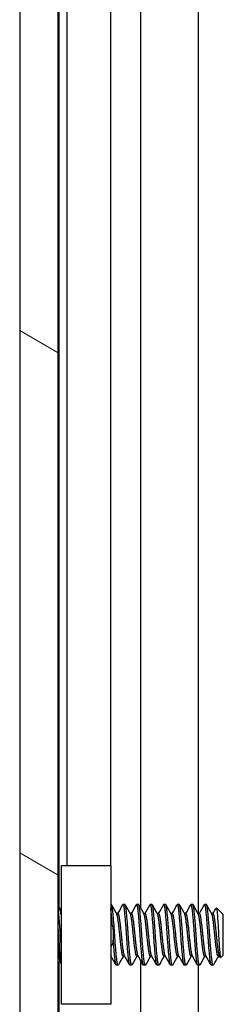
# Model space of a CAD drawing. Header units: millimetres. Extents: x 56 to 1798, y 64 to 1375.
# Tile 42 of 81: x 965 to 974, y 462 to 509. Entities that reach past the tile are written whole.
import ezdxf

# ---------------------------------------------------------------- set-up
doc = ezdxf.new("R2010")
doc.units = ezdxf.units.MM
doc.header["$LTSCALE"] = 6.666667
doc.layers.add('Hatch (ANSI)', color=7, linetype='Continuous', lineweight=18)
doc.layers.add('Visible (ANSI)', color=7, linetype='Continuous', lineweight=25)

msp = doc.modelspace()

# ---------------------------------------------------------------- hatches: boundary and pattern name
at = {"layer": 'Hatch (ANSI)'}
h = msp.add_hatch(dxfattribs=at)
h.set_pattern_fill('ANSI31', color=256, scale=169.333333, angle=105, style=0)
h.set_pattern_definition([(150, (0, 0), (-10.58333, -18.33087), [])])
h.paths.add_polyline_path([(964.6909, 383.9469), (966.4943, 383.9469), (966.4943, 1080.9483), (964.6909, 1080.9483)])

# ---------------------------------------------------------------- linework, layer by layer
at = {"layer": 'Visible (ANSI)'}
for p, q in [((964.6909, 1080.9483), (964.6909, 383.9469)), ((966.4943, 383.9469), (966.4943, 1080.9483)), ((970.3368, 642.3778), (970.3368, 467.0223)), ((966.5199, 642.2524), (966.5199, 467.0428)), ((973.0435, 642.1252), (973.0435, 466.7404)), ((966.9009, 640.2976), (966.9009, 468.9976)), ((968.9329, 640.2976), (968.9329, 468.9976)), ((966.6509, 468.9976), (968.9509, 468.9976)), ((966.6509, 462.4976), (966.6509, 468.9976)), ((968.9509, 468.9976), (968.9509, 462.4976)), ((966.6509, 466.9118), (966.5096, 467.0532)), ((968.9772, 467.17), (968.9509, 467.17)), ((969.6122, 467.17), (969.5328, 467.17)), ((970.2472, 467.17), (970.1678, 467.17)), ((970.8822, 467.17), (970.8028, 467.17)), ((971.5172, 467.17), (971.4378, 467.17)), ((972.1522, 467.17), (972.0728, 467.17)), ((972.7872, 467.17), (972.7078, 467.17)), ((973.4222, 467.17), (973.3428, 467.17)), ((974.2159, 466.6938), (973.8929, 467.0168)), ((969.2947, 466.7404), (969.2252, 466.7404)), ((969.9297, 466.7404), (969.8602, 466.7404)), ((970.5647, 466.7404), (970.4952, 466.7404)), ((971.1997, 466.7404), (971.1302, 466.7404)), ((971.8347, 466.7404), (971.7652, 466.7404)), ((972.4697, 466.7404), (972.4002, 466.7404)), ((973.1047, 466.7404), (973.0352, 466.7404)), ((973.7397, 466.7404), (973.6702, 466.7404)), ((974.2159, 464.8015), (974.2159, 466.6938)), ((966.5694, 464.5019), (966.4943, 464.4268)), ((968.9673, 464.7548), (968.9509, 464.7548)), ((969.6023, 464.7548), (969.5328, 464.7548)), ((970.2373, 464.7548), (970.1678, 464.7548)), ((970.3368, 464.5778), (970.3368, 393.3576)), ((970.8723, 464.7548), (970.8028, 464.7548)), ((971.5073, 464.7548), (971.4378, 464.7548)), ((972.1423, 464.7548), (972.0728, 464.7548)), ((972.7773, 464.7548), (972.7078, 464.7548)), ((973.4123, 464.7548), (973.3428, 464.7548)), ((974.0473, 464.7548), (973.9778, 464.7548)), ((974.2159, 464.8015), (974.0972, 464.6827)), ((966.5199, 464.4524), (966.5199, 393.3576)), ((969.2947, 464.3252), (969.2153, 464.3252)), ((969.9297, 464.3252), (969.8503, 464.3252)), ((970.5647, 464.3252), (970.4853, 464.3252)), ((971.1997, 464.3252), (971.1203, 464.3252)), ((971.8347, 464.3252), (971.7553, 464.3252)), ((972.4697, 464.3252), (972.3903, 464.3252)), ((973.1047, 464.3252), (973.0253, 464.3252)), ((973.0435, 464.3252), (973.0435, 403.2676)), ((973.7397, 464.3252), (973.6603, 464.3252)), ((968.9509, 462.4976), (966.6509, 462.4976))]:
    msp.add_line(p, q, dxfattribs=at)
msp.add_ellipse((969.0476, 465.7476), major_axis=(0, -0.343), ratio=0.1068566, start_param=0.4127074, end_param=2.7288852, dxfattribs=at)
for points in [[(966.4943, 467.0804), (966.5052, 467.061), (966.5161, 467.0416), (966.5269, 467.0222)], [(968.9912, 467.1576), (969.0722, 467.0127), (969.1534, 466.8678), (969.235, 466.7232)], [(969.2848, 466.7404), (969.3631, 466.8793), (969.441, 467.0184), (969.5189, 467.1576)], [(969.6262, 467.1576), (969.7072, 467.0127), (969.7884, 466.8678), (969.87, 466.7232)], [(969.9198, 466.7404), (969.9981, 466.8793), (970.076, 467.0184), (970.1539, 467.1576)], [(970.2612, 467.1576), (970.3422, 467.0127), (970.4234, 466.8678), (970.505, 466.7232)], [(970.5548, 466.7404), (970.6331, 466.8793), (970.711, 467.0184), (970.7889, 467.1576)], [(970.8962, 467.1576), (970.9772, 467.0127), (971.0584, 466.8678), (971.14, 466.7232)], [(971.1898, 466.7404), (971.2681, 466.8793), (971.346, 467.0184), (971.4239, 467.1576)], [(971.5312, 467.1576), (971.6122, 467.0127), (971.6934, 466.8678), (971.775, 466.7232)], [(971.8248, 466.7404), (971.9031, 466.8793), (971.981, 467.0184), (972.0589, 467.1576)], [(972.1662, 467.1576), (972.2472, 467.0127), (972.3284, 466.8678), (972.41, 466.7232)], [(972.4598, 466.7404), (972.5381, 466.8793), (972.616, 467.0184), (972.6939, 467.1576)], [(972.8012, 467.1576), (972.8822, 467.0127), (972.9634, 466.8678), (973.045, 466.7232)], [(973.0948, 466.7404), (973.1731, 466.8793), (973.251, 467.0184), (973.3289, 467.1576)], [(973.4362, 467.1576), (973.5172, 467.0127), (973.5984, 466.8678), (973.68, 466.7232)], [(973.7298, 466.7404), (973.781, 466.8312), (973.832, 466.9221), (973.8829, 467.013)], [(966.6509, 464.3563), (966.6221, 464.4078), (966.5933, 464.4593), (966.5644, 464.5109)], [(969.2014, 464.3376), (969.1203, 464.4826), (969.0391, 464.6274), (968.9575, 464.7721)], [(969.5427, 464.7548), (969.4644, 464.6159), (969.3865, 464.4768), (969.3087, 464.3376)], [(969.8364, 464.3376), (969.7553, 464.4826), (969.6741, 464.6274), (969.5925, 464.7721)], [(970.1777, 464.7548), (970.0994, 464.6159), (970.0215, 464.4768), (969.9437, 464.3376)], [(970.4714, 464.3376), (970.3903, 464.4826), (970.3091, 464.6274), (970.2275, 464.7721)], [(970.8127, 464.7548), (970.7344, 464.6159), (970.6565, 464.4768), (970.5787, 464.3376)], [(971.1064, 464.3376), (971.0253, 464.4826), (970.9441, 464.6274), (970.8625, 464.7721)], [(971.4477, 464.7548), (971.3694, 464.6159), (971.2915, 464.4768), (971.2137, 464.3376)], [(971.7414, 464.3376), (971.6603, 464.4826), (971.5791, 464.6274), (971.4975, 464.7721)], [(972.0827, 464.7548), (972.0044, 464.6159), (971.9265, 464.4768), (971.8487, 464.3376)], [(972.3764, 464.3376), (972.2953, 464.4826), (972.2141, 464.6274), (972.1325, 464.7721)], [(972.7177, 464.7548), (972.6394, 464.6159), (972.5615, 464.4768), (972.4837, 464.3376)], [(973.0114, 464.3376), (972.9303, 464.4826), (972.8491, 464.6274), (972.7675, 464.7721)], [(973.3527, 464.7548), (973.2744, 464.6159), (973.1965, 464.4768), (973.1187, 464.3376)], [(973.6464, 464.3376), (973.5653, 464.4826), (973.4841, 464.6274), (973.4025, 464.7721)], [(973.9877, 464.7548), (973.9155, 464.6267), (973.8435, 464.4983), (973.7717, 464.3699)], [(974.0854, 464.687), (974.0695, 464.7154), (974.0535, 464.7437), (974.0375, 464.7721)], [(973.7717, 464.3699), (973.761, 464.3508), (973.7503, 464.3358), (973.7397, 464.3252)]]:
    msp.add_open_spline(points, degree=3, dxfattribs=at)
for points, weights in [([(966.5959, 465.7476), (966.5458, 466.5261), (966.4943, 466.9457)], [1, 0.872099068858, 0.988403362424]), ([(969.0272, 466.1673), (968.9868, 466.6987), (968.9509, 466.9778)], [0.944824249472, 0.905011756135, 0.99939290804]), ([(966.5166, 465.7476), (966.506, 465.9115), (966.4943, 466.071)], [1, 0.97005869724, 0.95350025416]), ([(966.6509, 465.0123), (966.6215, 465.3514), (966.5959, 465.7476)], [0.933103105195, 0.930551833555, 1]), ([(968.9575, 464.7721), (968.9542, 464.778), (968.9509, 464.7858)], [0.941196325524, 0.94402131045, 0.947821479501])]:
    msp.add_rational_spline(points, weights, degree=2, dxfattribs=at)
for points, knots in [([(966.6509, 466.632), (966.6486, 466.6416), (966.6463, 466.6511), (966.6108, 466.7965), (966.5855, 466.8838), (966.5524, 466.9713), (966.5396, 466.9995), (966.5269, 467.0222)], [-0.078849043, -0.078849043, -0.078849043, -0.078849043, -0.076431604, -0.076431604, -0.041316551, -0.041316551, -0.019660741, -0.019660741, -0.019660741, -0.019660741]), ([(973.8829, 467.013), (973.8848, 467.0163), (973.8866, 467.0182), (973.8973, 467.0204), (973.9063, 466.9897), (973.9215, 466.8802), (973.9291, 466.8), (973.9472, 466.559), (973.9556, 466.4355), (973.9693, 466.2156), (973.9745, 466.1277), (973.9861, 465.9207), (973.9913, 465.8207), (973.995, 465.7476)], [-0.15822158, -0.15822158, -0.15822158, -0.15822158, -0.1484776, -0.1484776, -0.10250817, -0.10250817, -0.06653819, -0.06653819, -0.03897493, -0.03897493, -0.02198565, -0.02198565, -0.000001, -0.000001, -0.000001, -0.000001]), ([(968.9509, 466.2977), (968.9653, 466.2788), (968.9786, 466.2592), (969.007, 466.2115), (969.0212, 466.1827), (969.0452, 466.1231), (969.0549, 466.0921), (969.0623, 466.0618)], [0.012495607, 0.012495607, 0.012495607, 0.012495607, 0.0195994, 0.0195994, 0.029259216, 0.029259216, 0.039250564, 0.039250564, 0.039250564, 0.039250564]), ([(969.0623, 465.4334), (969.0518, 465.3903), (969.0363, 465.3455), (968.998, 465.2663), (968.9762, 465.2305), (968.9509, 465.1975)], [0, 0, 0, 0, 0.014245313, 0.014245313, 0.026722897, 0.026722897, 0.026722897, 0.026722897]), ([(973.995, 465.7476), (973.9996, 465.6572), (974.0049, 465.558), (974.017, 465.3577), (974.0226, 465.2724), (974.0367, 465.0734), (974.0453, 464.9692), (974.0602, 464.8177), (974.0677, 464.7459), (974.0841, 464.6845), (974.0906, 464.6761), (974.0972, 464.6827)], [-0.2355869, -0.2355869, -0.2355869, -0.2355869, -0.20366001, -0.20366001, -0.17794617, -0.17794617, -0.13906218, -0.13906218, -0.107081, -0.107081, -0.08773085, -0.08773085, -0.08773085, -0.08773085]), ([(966.4943, 465.3012), (966.4974, 465.246), (966.5005, 465.1923), (966.5125, 464.9927), (966.5214, 464.8635), (966.5362, 464.6851), (966.5431, 464.6047), (966.5562, 464.5328), (966.5602, 464.5182), (966.5644, 464.5109)], [-0.1968102, -0.1968102, -0.1968102, -0.1968102, -0.17074357, -0.17074357, -0.09624881, -0.09624881, -0.0419821, -0.0419821, -0.01875945, -0.01875945, -0.01875945, -0.01875945])]:
    msp.add_open_spline(points, degree=3, knots=knots, dxfattribs=at)
for points, weights, knots in [([(969.1359, 465.7476), (969.083, 466.5688), (969.0301, 466.9794), (969.0056, 467.17), (968.9772, 467.17)], [1, 0.866025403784, 1, 0.933012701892, 0.933012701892], [0.5, 0.5, 0.5, 0.510416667, 0.510416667, 0.515625, 0.515625, 0.515625]), ([(969.6916, 465.7476), (969.6387, 466.5688), (969.5857, 466.9794), (969.5546, 467.2214), (969.5189, 467.1576)], [1, 0.866025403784, 1, 0.916453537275, 0.937106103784], [0.5, 0.5, 0.5, 0.510416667, 0.510416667, 0.516912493, 0.516912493, 0.516912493]), ([(969.7709, 465.7476), (969.718, 466.5688), (969.6651, 466.9794), (969.6406, 467.17), (969.6122, 467.17)], [1, 0.866025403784, 1, 0.933012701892, 0.933012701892], [0.4375, 0.4375, 0.4375, 0.447916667, 0.447916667, 0.453125, 0.453125, 0.453125]), ([(970.3266, 465.7476), (970.2737, 466.5688), (970.2207, 466.9794), (970.1896, 467.2214), (970.1539, 467.1576)], [1, 0.866025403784, 1, 0.916453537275, 0.937106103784], [0.4375, 0.4375, 0.4375, 0.447916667, 0.447916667, 0.454412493, 0.454412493, 0.454412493]), ([(970.4059, 465.7476), (970.353, 466.5688), (970.3001, 466.9794), (970.2756, 467.17), (970.2472, 467.17)], [1, 0.866025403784, 1, 0.933012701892, 0.933012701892], [0.375, 0.375, 0.375, 0.385416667, 0.385416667, 0.390625, 0.390625, 0.390625]), ([(970.9616, 465.7476), (970.9087, 466.5688), (970.8557, 466.9794), (970.8246, 467.2214), (970.7889, 467.1576)], [1, 0.866025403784, 1, 0.916453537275, 0.937106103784], [0.375, 0.375, 0.375, 0.385416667, 0.385416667, 0.391912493, 0.391912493, 0.391912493]), ([(971.0409, 465.7476), (970.988, 466.5688), (970.9351, 466.9794), (970.9106, 467.17), (970.8822, 467.17)], [1, 0.866025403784, 1, 0.933012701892, 0.933012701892], [0.3125, 0.3125, 0.3125, 0.322916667, 0.322916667, 0.328125, 0.328125, 0.328125]), ([(971.5966, 465.7476), (971.5437, 466.5688), (971.4907, 466.9794), (971.4596, 467.2214), (971.4239, 467.1576)], [1, 0.866025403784, 1, 0.916453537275, 0.937106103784], [0.3125, 0.3125, 0.3125, 0.322916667, 0.322916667, 0.329412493, 0.329412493, 0.329412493]), ([(971.6759, 465.7476), (971.623, 466.5688), (971.5701, 466.9794), (971.5456, 467.17), (971.5172, 467.17)], [1, 0.866025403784, 1, 0.933012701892, 0.933012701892], [0.25, 0.25, 0.25, 0.260416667, 0.260416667, 0.265625, 0.265625, 0.265625]), ([(972.2316, 465.7476), (972.1787, 466.5688), (972.1257, 466.9794), (972.0946, 467.2214), (972.0589, 467.1576)], [1, 0.866025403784, 1, 0.916453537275, 0.937106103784], [0.25, 0.25, 0.25, 0.260416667, 0.260416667, 0.266912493, 0.266912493, 0.266912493]), ([(972.3109, 465.7476), (972.258, 466.5688), (972.2051, 466.9794), (972.1806, 467.17), (972.1522, 467.17)], [1, 0.866025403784, 1, 0.933012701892, 0.933012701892], [0.1875, 0.1875, 0.1875, 0.197916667, 0.197916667, 0.203125, 0.203125, 0.203125]), ([(972.8666, 465.7476), (972.8137, 466.5688), (972.7607, 466.9794), (972.7296, 467.2214), (972.6939, 467.1576)], [1, 0.866025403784, 1, 0.916453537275, 0.937106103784], [0.1875, 0.1875, 0.1875, 0.197916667, 0.197916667, 0.204412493, 0.204412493, 0.204412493]), ([(972.9459, 465.7476), (972.893, 466.5688), (972.8401, 466.9794), (972.8156, 467.17), (972.7872, 467.17)], [1, 0.866025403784, 1, 0.933012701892, 0.933012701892], [0.125, 0.125, 0.125, 0.135416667, 0.135416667, 0.140625, 0.140625, 0.140625]), ([(973.5016, 465.7476), (973.4487, 466.5688), (973.3957, 466.9794), (973.3646, 467.2214), (973.3289, 467.1576)], [1, 0.866025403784, 1, 0.916453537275, 0.937106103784], [0.125, 0.125, 0.125, 0.135416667, 0.135416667, 0.141912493, 0.141912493, 0.141912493]), ([(973.5809, 465.7476), (973.528, 466.5688), (973.4751, 466.9794), (973.4506, 467.17), (973.4222, 467.17)], [1, 0.866025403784, 1, 0.933012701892, 0.933012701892], [0.0625, 0.0625, 0.0625, 0.072916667, 0.072916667, 0.078125, 0.078125, 0.078125]), ([(969.5328, 464.7548), (969.5045, 464.7548), (969.4799, 464.8878), (969.427, 465.1744), (969.3741, 465.7476), (969.3212, 466.3208), (969.2682, 466.6074), (969.2527, 466.6918), (969.235, 466.7232)], [0.933012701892, 0.933012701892, 1, 0.866025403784, 1, 0.866025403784, 1, 0.956426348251, 0.941196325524], [0.484375, 0.484375, 0.484375, 0.489583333, 0.489583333, 0.5, 0.5, 0.510416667, 0.510416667, 0.513804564, 0.513804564, 0.513804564]), ([(969.5925, 464.7721), (969.5749, 464.8034), (969.5593, 464.8878), (969.5064, 465.1744), (969.4534, 465.7476), (969.4005, 466.3208), (969.3476, 466.6074), (969.3231, 466.7404), (969.2947, 466.7404)], [0.941196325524, 0.956426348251, 1, 0.866025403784, 1, 0.866025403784, 1, 0.933012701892, 0.933012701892], [0.486195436, 0.486195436, 0.486195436, 0.489583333, 0.489583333, 0.5, 0.5, 0.510416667, 0.510416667, 0.515625, 0.515625, 0.515625]), ([(970.1678, 464.7548), (970.1395, 464.7548), (970.1149, 464.8878), (970.062, 465.1744), (970.0091, 465.7476), (969.9562, 466.3208), (969.9032, 466.6074), (969.8877, 466.6918), (969.87, 466.7232)], [0.933012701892, 0.933012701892, 1, 0.866025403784, 1, 0.866025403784, 1, 0.956426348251, 0.941196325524], [0.421875, 0.421875, 0.421875, 0.427083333, 0.427083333, 0.4375, 0.4375, 0.447916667, 0.447916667, 0.451304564, 0.451304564, 0.451304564]), ([(970.2275, 464.7721), (970.2099, 464.8034), (970.1943, 464.8878), (970.1414, 465.1744), (970.0884, 465.7476), (970.0355, 466.3208), (969.9826, 466.6074), (969.9581, 466.7404), (969.9297, 466.7404)], [0.941196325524, 0.956426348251, 1, 0.866025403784, 1, 0.866025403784, 1, 0.933012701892, 0.933012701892], [0.423695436, 0.423695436, 0.423695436, 0.427083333, 0.427083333, 0.4375, 0.4375, 0.447916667, 0.447916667, 0.453125, 0.453125, 0.453125]), ([(970.8028, 464.7548), (970.7745, 464.7548), (970.7499, 464.8878), (970.697, 465.1744), (970.6441, 465.7476), (970.5912, 466.3208), (970.5382, 466.6074), (970.5227, 466.6918), (970.505, 466.7232)], [0.933012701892, 0.933012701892, 1, 0.866025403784, 1, 0.866025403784, 1, 0.956426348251, 0.941196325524], [0.359375, 0.359375, 0.359375, 0.364583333, 0.364583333, 0.375, 0.375, 0.385416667, 0.385416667, 0.388804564, 0.388804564, 0.388804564]), ([(970.8625, 464.7721), (970.8449, 464.8034), (970.8293, 464.8878), (970.7764, 465.1744), (970.7234, 465.7476), (970.6705, 466.3208), (970.6176, 466.6074), (970.5931, 466.7404), (970.5647, 466.7404)], [0.941196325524, 0.956426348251, 1, 0.866025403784, 1, 0.866025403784, 1, 0.933012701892, 0.933012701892], [0.361195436, 0.361195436, 0.361195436, 0.364583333, 0.364583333, 0.375, 0.375, 0.385416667, 0.385416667, 0.390625, 0.390625, 0.390625]), ([(971.4378, 464.7548), (971.4095, 464.7548), (971.3849, 464.8878), (971.332, 465.1744), (971.2791, 465.7476), (971.2262, 466.3208), (971.1732, 466.6074), (971.1577, 466.6918), (971.14, 466.7232)], [0.933012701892, 0.933012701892, 1, 0.866025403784, 1, 0.866025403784, 1, 0.956426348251, 0.941196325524], [0.296875, 0.296875, 0.296875, 0.302083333, 0.302083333, 0.3125, 0.3125, 0.322916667, 0.322916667, 0.326304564, 0.326304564, 0.326304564]), ([(971.4975, 464.7721), (971.4799, 464.8034), (971.4643, 464.8878), (971.4114, 465.1744), (971.3584, 465.7476), (971.3055, 466.3208), (971.2526, 466.6074), (971.2281, 466.7404), (971.1997, 466.7404)], [0.941196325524, 0.956426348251, 1, 0.866025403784, 1, 0.866025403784, 1, 0.933012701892, 0.933012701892], [0.298695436, 0.298695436, 0.298695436, 0.302083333, 0.302083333, 0.3125, 0.3125, 0.322916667, 0.322916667, 0.328125, 0.328125, 0.328125]), ([(972.0728, 464.7548), (972.0445, 464.7548), (972.0199, 464.8878), (971.967, 465.1744), (971.9141, 465.7476), (971.8612, 466.3208), (971.8082, 466.6074), (971.7927, 466.6918), (971.775, 466.7232)], [0.933012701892, 0.933012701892, 1, 0.866025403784, 1, 0.866025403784, 1, 0.956426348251, 0.941196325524], [0.234375, 0.234375, 0.234375, 0.239583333, 0.239583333, 0.25, 0.25, 0.260416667, 0.260416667, 0.263804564, 0.263804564, 0.263804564]), ([(972.1325, 464.7721), (972.1149, 464.8034), (972.0993, 464.8878), (972.0464, 465.1744), (971.9934, 465.7476), (971.9405, 466.3208), (971.8876, 466.6074), (971.8631, 466.7404), (971.8347, 466.7404)], [0.941196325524, 0.956426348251, 1, 0.866025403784, 1, 0.866025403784, 1, 0.933012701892, 0.933012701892], [0.236195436, 0.236195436, 0.236195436, 0.239583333, 0.239583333, 0.25, 0.25, 0.260416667, 0.260416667, 0.265625, 0.265625, 0.265625]), ([(972.7078, 464.7548), (972.6795, 464.7548), (972.6549, 464.8878), (972.602, 465.1744), (972.5491, 465.7476), (972.4962, 466.3208), (972.4432, 466.6074), (972.4277, 466.6918), (972.41, 466.7232)], [0.933012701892, 0.933012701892, 1, 0.866025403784, 1, 0.866025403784, 1, 0.956426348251, 0.941196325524], [0.171875, 0.171875, 0.171875, 0.177083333, 0.177083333, 0.1875, 0.1875, 0.197916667, 0.197916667, 0.201304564, 0.201304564, 0.201304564]), ([(972.7675, 464.7721), (972.7499, 464.8034), (972.7343, 464.8878), (972.6814, 465.1744), (972.6284, 465.7476), (972.5755, 466.3208), (972.5226, 466.6074), (972.4981, 466.7404), (972.4697, 466.7404)], [0.941196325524, 0.956426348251, 1, 0.866025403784, 1, 0.866025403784, 1, 0.933012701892, 0.933012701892], [0.173695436, 0.173695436, 0.173695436, 0.177083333, 0.177083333, 0.1875, 0.1875, 0.197916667, 0.197916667, 0.203125, 0.203125, 0.203125]), ([(973.3428, 464.7548), (973.3145, 464.7548), (973.2899, 464.8878), (973.237, 465.1744), (973.1841, 465.7476), (973.1312, 466.3208), (973.0782, 466.6074), (973.0627, 466.6918), (973.045, 466.7232)], [0.933012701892, 0.933012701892, 1, 0.866025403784, 1, 0.866025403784, 1, 0.956426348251, 0.941196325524], [0.109375, 0.109375, 0.109375, 0.114583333, 0.114583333, 0.125, 0.125, 0.135416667, 0.135416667, 0.138804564, 0.138804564, 0.138804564]), ([(973.4025, 464.7721), (973.3849, 464.8034), (973.3693, 464.8878), (973.3164, 465.1744), (973.2634, 465.7476), (973.2105, 466.3208), (973.1576, 466.6074), (973.1331, 466.7404), (973.1047, 466.7404)], [0.941196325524, 0.956426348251, 1, 0.866025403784, 1, 0.866025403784, 1, 0.933012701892, 0.933012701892], [0.111195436, 0.111195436, 0.111195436, 0.114583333, 0.114583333, 0.125, 0.125, 0.135416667, 0.135416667, 0.140625, 0.140625, 0.140625]), ([(973.9778, 464.7548), (973.9495, 464.7548), (973.9249, 464.8878), (973.872, 465.1744), (973.8191, 465.7476), (973.7662, 466.3208), (973.7132, 466.6074), (973.6977, 466.6918), (973.68, 466.7232)], [0.933012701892, 0.933012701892, 1, 0.866025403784, 1, 0.866025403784, 1, 0.956426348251, 0.941196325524], [0.046875, 0.046875, 0.046875, 0.052083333, 0.052083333, 0.0625, 0.0625, 0.072916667, 0.072916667, 0.076304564, 0.076304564, 0.076304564]), ([(974.0375, 464.7721), (974.0199, 464.8034), (974.0043, 464.8878), (973.9514, 465.1744), (973.8984, 465.7476), (973.8455, 466.3208), (973.7926, 466.6074), (973.7681, 466.7404), (973.7397, 466.7404)], [0.941196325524, 0.956426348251, 1, 0.866025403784, 1, 0.866025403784, 1, 0.933012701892, 0.933012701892], [0.048695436, 0.048695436, 0.048695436, 0.052083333, 0.052083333, 0.0625, 0.0625, 0.072916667, 0.072916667, 0.078125, 0.078125, 0.078125]), ([(966.6509, 464.3635), (966.6358, 464.4115), (966.6224, 464.5158), (966.5695, 464.9264), (966.5166, 465.7476)], [0.945725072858, 0.962194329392, 1, 0.866025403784, 1], [0.799143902, 0.799143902, 0.799143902, 0.802083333, 0.802083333, 0.8125, 0.8125, 0.8125]), ([(969.2153, 464.3252), (969.187, 464.3252), (969.1624, 464.5158), (969.1196, 464.8479), (969.0732, 465.5021)], [0.933012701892, 0.933012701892, 1, 0.88879346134, 0.962202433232], [0.546875, 0.546875, 0.546875, 0.552083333, 0.552083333, 0.560729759, 0.560729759, 0.560729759]), ([(969.3087, 464.3376), (969.273, 464.2738), (969.2418, 464.5158), (969.1889, 464.9264), (969.1359, 465.7476)], [0.937106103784, 0.916453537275, 1, 0.866025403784, 1], [0.483087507, 0.483087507, 0.483087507, 0.489583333, 0.489583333, 0.5, 0.5, 0.5]), ([(969.8503, 464.3252), (969.822, 464.3252), (969.7974, 464.5158), (969.7445, 464.9264), (969.6916, 465.7476)], [0.933012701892, 0.933012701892, 1, 0.866025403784, 1], [0.484375, 0.484375, 0.484375, 0.489583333, 0.489583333, 0.5, 0.5, 0.5]), ([(969.9437, 464.3376), (969.908, 464.2738), (969.8768, 464.5158), (969.8239, 464.9264), (969.7709, 465.7476)], [0.937106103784, 0.916453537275, 1, 0.866025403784, 1], [0.420587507, 0.420587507, 0.420587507, 0.427083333, 0.427083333, 0.4375, 0.4375, 0.4375]), ([(970.4853, 464.3252), (970.457, 464.3252), (970.4324, 464.5158), (970.3795, 464.9264), (970.3266, 465.7476)], [0.933012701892, 0.933012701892, 1, 0.866025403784, 1], [0.421875, 0.421875, 0.421875, 0.427083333, 0.427083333, 0.4375, 0.4375, 0.4375]), ([(970.5787, 464.3376), (970.543, 464.2738), (970.5118, 464.5158), (970.4589, 464.9264), (970.4059, 465.7476)], [0.937106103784, 0.916453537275, 1, 0.866025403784, 1], [0.358087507, 0.358087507, 0.358087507, 0.364583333, 0.364583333, 0.375, 0.375, 0.375]), ([(971.1203, 464.3252), (971.092, 464.3252), (971.0674, 464.5158), (971.0145, 464.9264), (970.9616, 465.7476)], [0.933012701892, 0.933012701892, 1, 0.866025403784, 1], [0.359375, 0.359375, 0.359375, 0.364583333, 0.364583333, 0.375, 0.375, 0.375]), ([(971.2137, 464.3376), (971.178, 464.2738), (971.1468, 464.5158), (971.0939, 464.9264), (971.0409, 465.7476)], [0.937106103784, 0.916453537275, 1, 0.866025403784, 1], [0.295587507, 0.295587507, 0.295587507, 0.302083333, 0.302083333, 0.3125, 0.3125, 0.3125]), ([(971.7553, 464.3252), (971.727, 464.3252), (971.7024, 464.5158), (971.6495, 464.9264), (971.5966, 465.7476)], [0.933012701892, 0.933012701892, 1, 0.866025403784, 1], [0.296875, 0.296875, 0.296875, 0.302083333, 0.302083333, 0.3125, 0.3125, 0.3125]), ([(971.8487, 464.3376), (971.813, 464.2738), (971.7818, 464.5158), (971.7289, 464.9264), (971.6759, 465.7476)], [0.937106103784, 0.916453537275, 1, 0.866025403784, 1], [0.233087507, 0.233087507, 0.233087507, 0.239583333, 0.239583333, 0.25, 0.25, 0.25]), ([(972.3903, 464.3252), (972.362, 464.3252), (972.3374, 464.5158), (972.2845, 464.9264), (972.2316, 465.7476)], [0.933012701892, 0.933012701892, 1, 0.866025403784, 1], [0.234375, 0.234375, 0.234375, 0.239583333, 0.239583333, 0.25, 0.25, 0.25]), ([(972.4837, 464.3376), (972.448, 464.2738), (972.4168, 464.5158), (972.3639, 464.9264), (972.3109, 465.7476)], [0.937106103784, 0.916453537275, 1, 0.866025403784, 1], [0.170587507, 0.170587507, 0.170587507, 0.177083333, 0.177083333, 0.1875, 0.1875, 0.1875]), ([(973.0253, 464.3252), (972.997, 464.3252), (972.9724, 464.5158), (972.9195, 464.9264), (972.8666, 465.7476)], [0.933012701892, 0.933012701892, 1, 0.866025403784, 1], [0.171875, 0.171875, 0.171875, 0.177083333, 0.177083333, 0.1875, 0.1875, 0.1875]), ([(973.1187, 464.3376), (973.083, 464.2738), (973.0518, 464.5158), (972.9989, 464.9264), (972.9459, 465.7476)], [0.937106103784, 0.916453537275, 1, 0.866025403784, 1], [0.108087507, 0.108087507, 0.108087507, 0.114583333, 0.114583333, 0.125, 0.125, 0.125]), ([(973.6603, 464.3252), (973.632, 464.3252), (973.6074, 464.5158), (973.5545, 464.9264), (973.5016, 465.7476)], [0.933012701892, 0.933012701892, 1, 0.866025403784, 1], [0.109375, 0.109375, 0.109375, 0.114583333, 0.114583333, 0.125, 0.125, 0.125]), ([(973.7397, 464.3252), (973.7113, 464.3252), (973.6868, 464.5158), (973.6339, 464.9264), (973.5809, 465.7476)], [0.933012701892, 0.933012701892, 1, 0.866025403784, 1], [0.046875, 0.046875, 0.046875, 0.052083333, 0.052083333, 0.0625, 0.0625, 0.0625])]:
    msp.add_rational_spline(points, weights, degree=2, knots=knots, dxfattribs=at)

doc.saveas('drawing.dxf')
